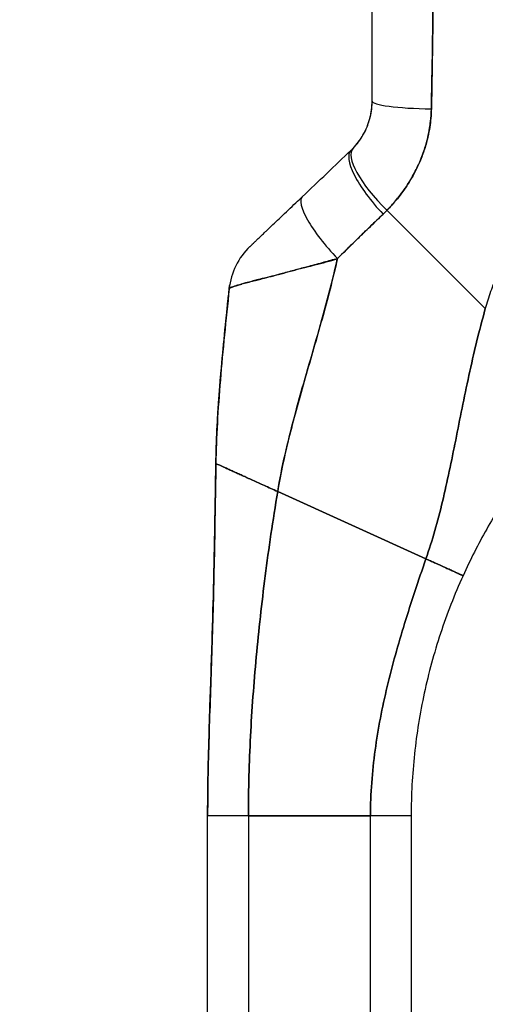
# Model space of a CAD drawing. Extents: x 785 to 1232, y 18 to 306.
# Tile 176 of 232: x 986.67 to 988.02, y 188.44 to 191.29. Entities that reach past the tile are written whole.
import ezdxf

# ---------------------------------------------------------------- set-up
doc = ezdxf.new("R2010")
doc.units = 0
doc.header["$LTSCALE"] = 4
doc.header["$MEASUREMENT"] = 0
doc.layers.get('0').update_dxf_attribs({"linetype": 'CONTINUOUS'})
doc.layers.get('DEFPOINTS').update_dxf_attribs({"linetype": 'CONTINUOUS'})
doc.styles.add('ROMANS', font='romans.shx')
doc.dimstyles.new('Default (ANSI)', dxfattribs={"dimscale": 20, "dimtxt": 0.07, "dimasz": 0.07, "dimexe": 0.125, "dimexo": 0.0625, "dimgap": 0.031496, "dimtad": 0, "dimtih": 1, "dimtoh": 1, "dimrnd": 1e-08, "dimzin": 0, "dimdsep": 46, "dimtxsty": 'ROMANS', "dimblk": 'Filled-1', "dimcen": 0.09, "dimdle": 0.393701, "dimclrd": 256, "dimclre": 256, "dimclrt": 256, "dimadec": 0, "dimazin": 0, "dimtfac": 0.928571, "dimtofl": 0, "dimtmove": 0, "dimatfit": 3, "dimfxl": 1, "dimtolj": 1, "dimtzin": 0, "dimlwd": -1, "dimlwe": -1, "dimarcsym": 0})

# ---------------------------------------------------------------- blocks, each defined once
blk = doc.blocks.new('Filled-1')
at = {"color": 0}
for p, q in [((0, 0), (-1, 0.1786)), ((-1, 0.1786), (-1, -0.1786)), ((-1, 0), (0, 0)), ((-1, -0.1786), (0, 0))]:
    blk.add_line(p, q, dxfattribs=at)
at = {"color": 0, "flags": 128}
blk.add_lwpolyline([(-1, -0.1786), (0, 0), (-1, 0.1786), (-1, -0.1786)], dxfattribs=at)
at = {"color": 0}
blk.add_solid([(-1, -0.1786), (0, 0), (-1, 0.1786), (-1, -0.1786)], dxfattribs=at)
blk = doc.blocks.new('*D30')
at = {"transparency": 16777216}
for p, q in [((988.429, 232.09), (976.3034, 232.09)), ((978.8034, 230.69), (978.8034, 197.6314)), ((978.8034, 152.115), (978.8034, 185.1737)), ((988.429, 150.715), (976.3034, 150.715))]:
    blk.add_line(p, q, dxfattribs=at)
at = {"layer": 'DEFPOINTS', "color": 0, "transparency": 16777216}
for p in [(978.8034, 232.09), (989.679, 232.09), (989.679, 150.715)]:
    blk.add_point(p, dxfattribs=at)
at = {"transparency": 16777216, "xscale": 1.400000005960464, "yscale": 1.400000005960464, "zscale": 1.400000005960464}
for p, rotation in [((978.8034, 232.09), 90), ((978.8034, 150.715), 270)]:
    blk.add_blockref('Filled-1', p, dxfattribs=dict(at, rotation=rotation))
at = {"transparency": 16777216, "insert": (978.8034, 191.4025), "char_height": 1.4, "attachment_point": 5, "style": 'ROMANS'}
blk.add_mtext('\\A1;\\fTahoma|b0|i0;\\H1.8200;81.38\\P\\fTahoma|b0|i0;\\H1.8200;DOOR\\P\\fTahoma|b0|i0;\\H1.8200;HEIGHT\\P\\fTahoma|b0|i0;\\H1.8200;(2 PL.)', dxfattribs=at)

msp = doc.modelspace()

# ---------------------------------------------------------------- linework, layer by layer
for p, q in [((987.6899, 191.0547), (987.6899, 191.0546)), ((987.6287, 190.9119), (987.6287, 190.9119)), ((988.0184, 190.4529), (987.7331, 190.7382)), ((987.7331, 190.7382), (988.0184, 190.4529)), ((987.5367, 190.3947), (987.5367, 190.3947)), ((987.5367, 190.3947), (987.5367, 190.3947)), ((987.5367, 190.3947), (987.5367, 190.3947)), ((987.4159, 189.9227), (987.8461, 189.7275)), ((987.8461, 189.7275), (987.4159, 189.9227)), ((987.2127, 188.0564), (987.2127, 188.9825)), ((987.3308, 188.9827), (987.3308, 188.0566)), ((987.3308, 188.9827), (987.6851, 188.9827)), ((987.6851, 188.9827), (987.3308, 188.9827)), ((987.6851, 188.0566), (987.6851, 188.9827)), ((987.8032, 188.9825), (987.8032, 188.0564))]:
    msp.add_line(p, q)
for centre, major_axis, ratio, start_param, end_param in [((987.8868, 191.0547), (-0.1969, 0), 0.115588, 6.283185, 7.72703), ((987.8868, 191.0547), (-0.1968, 0), 0.115589, 0.000002, 1.443854), ((987.7687, 191.0543), (-0.0787, 0), 0.833363, 6.277869, 6.27812), ((987.7687, 191.0543), (-0.0787, 0), 0.833363, 6.27787, 6.278121), ((987.776, 190.7808), (-0.1415, 0.1369), 0.307205, 6.282255, 7.847994), ((987.776, 190.7808), (-0.1415, 0.1369), 0.307205, 6.282255, 7.847994), ((987.7643, 190.7692), (-0.1356, 0.1427), 0.304156, 6.282215, 7.860937), ((987.7643, 190.7692), (-0.1356, 0.1427), 0.304156, 6.282216, 7.860937), ((987.4245, 191.0937), (0.2377, -0.1397), 0.832676, 6.049059, 6.084772), ((987.4245, 191.0938), (0.2375, -0.1401), 0.832765, 6.050159, 6.085867), ((987.6229, 190.6348), (-0.1356, 0.1427), 0.252265, 6.282231, 7.871179), ((987.6229, 190.6348), (-0.1356, 0.1427), 0.252265, 6.282231, 7.871179), ((987.4188, 191.0281), (0.3705, -0.2157), 0.948932, 6.014972, 6.05408), ((987.4188, 191.028), (0.3705, -0.2156), 0.94893, 6.0149, 6.054015), ((987.4711, 190.4904), (0.0203, 0.1958), 0.999998, 0.863264, 1.570796), ((987.4711, 190.4904), (-0.1356, 0.1427), 0.999995, 0, 0.707532), ((987.3308, 188.9825), (-0.1181, 0), 0.001274, 4.712398, 6.283169), ((987.6851, 188.9825), (0.1181, 0), 0.001274, 0.000027, 1.570778)]:
    msp.add_ellipse(centre, major_axis=major_axis, ratio=ratio, start_param=start_param, end_param=end_param)
for points, knots in [([(987.6899, 191.0547), (987.6899, 191.096), (987.6899, 191.138), (987.6899, 191.1807), (987.6899, 191.2233), (987.6899, 191.2666), (987.6899, 191.3106), (987.6899, 191.3546), (987.6899, 191.3992), (987.6899, 191.4445)], [0, 0, 0, 0, 0.333333, 0.333333, 0.333333, 0.666667, 0.666667, 0.666667, 1, 1, 1, 1]), ([(987.6899, 191.0547), (987.6899, 191.092), (987.6899, 191.1294), (987.6899, 191.1668), (987.6899, 191.2122), (987.6899, 191.2576), (987.6899, 191.3032), (987.6899, 191.3502), (987.6899, 191.3973), (987.6899, 191.4445)], [0, 0, 0, 0, 0.288491, 0.288491, 0.288491, 0.638459, 0.638459, 0.638459, 1, 1, 1, 1]), ([(987.8619, 191.0321), (987.8619, 191.0363), (987.862, 191.0404), (987.862, 191.0446), (987.8621, 191.0519), (987.8622, 191.0591), (987.8624, 191.0664), (987.8628, 191.0893), (987.8633, 191.1121), (987.8638, 191.1346), (987.864, 191.1444), (987.8642, 191.1542), (987.8644, 191.1639), (987.8644, 191.1666), (987.8645, 191.1693), (987.8645, 191.172), (987.8647, 191.1828), (987.8649, 191.1937), (987.8651, 191.2044), (987.8654, 191.2287), (987.8657, 191.2527), (987.8659, 191.2764), (987.866, 191.2842), (987.8661, 191.2921), (987.8662, 191.2999), (987.8662, 191.302), (987.8662, 191.3041), (987.8663, 191.3063), (987.8664, 191.3217), (987.8666, 191.3371), (987.8668, 191.3522), (987.8672, 191.3798), (987.8675, 191.4068), (987.8677, 191.433)], [0, 0, 0, 0, 0.029161, 0.029161, 0.029161, 0.080621, 0.080621, 0.080621, 0.243196, 0.243196, 0.243196, 0.313778, 0.313778, 0.313778, 0.333333, 0.333333, 0.333333, 0.41251, 0.41251, 0.41251, 0.591045, 0.591045, 0.591045, 0.650584, 0.650584, 0.650584, 0.666667, 0.666667, 0.666667, 0.784923, 0.784923, 0.784923, 1, 1, 1, 1]), ([(987.8677, 191.433), (987.8672, 191.3864), (987.8667, 191.3404), (987.8662, 191.2951), (987.8661, 191.2928), (987.8661, 191.2905), (987.8661, 191.2882), (987.8656, 191.2453), (987.865, 191.203), (987.8643, 191.1614), (987.8643, 191.1569), (987.8642, 191.1524), (987.8641, 191.1479), (987.8635, 191.1087), (987.8627, 191.0701), (987.8619, 191.0321)], [0, 0, 0, 0, 0.333333, 0.333333, 0.333333, 0.350215, 0.350215, 0.350215, 0.666667, 0.666667, 0.666667, 0.701162, 0.701162, 0.701162, 1, 1, 1, 1]), ([(988.7203, 191.145), (988.7057, 191.14), (988.6912, 191.1347), (988.677, 191.1292), (988.6516, 191.1195), (988.627, 191.1091), (988.603, 191.0981), (988.579, 191.0871), (988.5558, 191.0755), (988.5333, 191.0633), (988.5107, 191.0512), (988.4889, 191.0385), (988.4678, 191.0254), (988.4467, 191.0123), (988.4264, 190.9987), (988.4068, 190.9847), (988.3872, 190.9707), (988.3683, 190.9563), (988.3502, 190.9416), (988.3321, 190.9268), (988.3147, 190.9118), (988.298, 190.8964), (988.2814, 190.8811), (988.2655, 190.8655), (988.2503, 190.8497), (988.2351, 190.8338), (988.2206, 190.8178), (988.2069, 190.8016), (988.1932, 190.7853), (988.1801, 190.769), (988.1678, 190.7525), (988.1555, 190.736), (988.1439, 190.7194), (988.133, 190.7027), (988.1221, 190.686), (988.1119, 190.6693), (988.1023, 190.6525), (988.0928, 190.6357), (988.0839, 190.619), (988.0756, 190.6022), (988.0674, 190.5854), (988.0598, 190.5687), (988.0528, 190.552), (988.0459, 190.5353), (988.0395, 190.5187), (988.0338, 190.5022), (988.0281, 190.4857), (988.0229, 190.4692), (988.0184, 190.4529)], [0, 0, 0, 0, 0.036069, 0.036069, 0.036069, 0.100331, 0.100331, 0.100331, 0.164593, 0.164593, 0.164593, 0.228855, 0.228855, 0.228855, 0.293118, 0.293118, 0.293118, 0.35738, 0.35738, 0.35738, 0.421642, 0.421642, 0.421642, 0.485904, 0.485904, 0.485904, 0.550166, 0.550166, 0.550166, 0.614429, 0.614429, 0.614429, 0.678691, 0.678691, 0.678691, 0.742953, 0.742953, 0.742953, 0.807215, 0.807215, 0.807215, 0.871477, 0.871477, 0.871477, 0.93574, 0.93574, 0.93574, 1, 1, 1, 1]), ([(987.6346, 190.9177), (987.646, 190.9296), (987.6561, 190.943), (987.6644, 190.9576), (987.6727, 190.9723), (987.6792, 190.9882), (987.6835, 191.0046), (987.6878, 191.021), (987.6899, 191.0378), (987.6899, 191.0547)], [0, 0, 0, 0, 0.333333, 0.333333, 0.333333, 0.666667, 0.666667, 0.666667, 1, 1, 1, 1]), ([(987.6346, 190.9177), (987.6365, 190.9198), (987.6385, 190.9219), (987.6404, 190.924), (987.6427, 190.9267), (987.645, 190.9294), (987.6473, 190.9322), (987.6497, 190.9353), (987.652, 190.9384), (987.6542, 190.9416), (987.6567, 190.9451), (987.6591, 190.9487), (987.6613, 190.9525), (987.6639, 190.9566), (987.6662, 190.9609), (987.6685, 190.9653), (987.671, 190.9702), (987.6733, 190.9753), (987.6754, 190.9805), (987.6778, 190.9863), (987.6799, 190.9924), (987.6818, 190.9985), (987.6838, 191.0055), (987.6855, 191.0126), (987.6868, 191.0198), (987.6883, 191.0279), (987.6893, 191.0362), (987.6897, 191.0446), (987.6899, 191.048), (987.6899, 191.0513), (987.6899, 191.0547)], [0, 0, 0, 0, 0.060949, 0.060949, 0.060949, 0.135639, 0.135639, 0.135639, 0.215708, 0.215708, 0.215708, 0.303486, 0.303486, 0.303486, 0.401292, 0.401292, 0.401292, 0.511372, 0.511372, 0.511372, 0.635855, 0.635855, 0.635855, 0.776826, 0.776826, 0.776826, 0.936006, 0.936006, 0.936006, 1, 1, 1, 1]), ([(987.7331, 190.7382), (987.7406, 190.746), (987.7478, 190.754), (987.7547, 190.762), (987.7588, 190.7668), (987.7629, 190.7717), (987.7668, 190.7766), (987.7728, 190.7842), (987.7786, 190.7918), (987.7839, 190.7994), (987.7862, 190.8027), (987.7884, 190.8059), (987.7906, 190.8092), (987.7935, 190.8136), (987.7964, 190.8181), (987.7991, 190.8225), (987.807, 190.8354), (987.8139, 190.8481), (987.8199, 190.8607), (987.8228, 190.8667), (987.8256, 190.8727), (987.8281, 190.8786), (987.834, 190.8924), (987.839, 190.906), (987.8432, 190.9194), (987.8463, 190.9294), (987.849, 190.9392), (987.8513, 190.9491), (987.8534, 190.9581), (987.8551, 190.9671), (987.8566, 190.976), (987.8577, 190.9825), (987.8587, 190.9889), (987.8594, 190.9953), (987.8609, 191.0076), (987.8618, 191.0199), (987.8619, 191.0321)], [0, 0, 0, 0, 0.078629, 0.078629, 0.078629, 0.12616, 0.12616, 0.12616, 0.2, 0.2, 0.2, 0.231421, 0.231421, 0.231421, 0.274676, 0.274676, 0.274676, 0.4, 0.4, 0.4, 0.460013, 0.460013, 0.460013, 0.6, 0.6, 0.6, 0.704237, 0.704237, 0.704237, 0.8, 0.8, 0.8, 0.868687, 0.868687, 0.868687, 1, 1, 1, 1]), ([(987.8619, 191.0321), (987.8617, 191.0252), (987.8614, 191.0182), (987.8608, 191.0112), (987.8595, 190.994), (987.8571, 190.9768), (987.8536, 190.9596), (987.8533, 190.9581), (987.853, 190.9565), (987.8526, 190.9549), (987.8497, 190.9415), (987.8461, 190.9282), (987.8418, 190.915), (987.8379, 190.9029), (987.8334, 190.8908), (987.8282, 190.8789), (987.828, 190.8782), (987.8277, 190.8776), (987.8274, 190.8769), (987.8226, 190.8659), (987.8173, 190.8551), (987.8116, 190.8444), (987.8066, 190.8351), (987.8012, 190.8258), (987.7954, 190.8167), (987.7932, 190.8132), (987.7909, 190.8097), (987.7886, 190.8063), (987.7856, 190.8017), (987.7824, 190.7972), (987.7792, 190.7927), (987.7741, 190.7856), (987.7687, 190.7786), (987.7631, 190.7717), (987.758, 190.7654), (987.7526, 190.7591), (987.747, 190.7529), (987.7425, 190.748), (987.7379, 190.743), (987.7331, 190.7382)], [0, 0, 0, 0, 0.067817, 0.067817, 0.067817, 0.234588, 0.234588, 0.234588, 0.25, 0.25, 0.25, 0.380149, 0.380149, 0.380149, 0.5, 0.5, 0.5, 0.506838, 0.506838, 0.506838, 0.617148, 0.617148, 0.617148, 0.713405, 0.713405, 0.713405, 0.75, 0.75, 0.75, 0.798131, 0.798131, 0.798131, 0.874043, 0.874043, 0.874043, 0.943786, 0.943786, 0.943786, 1, 1, 1, 1]), ([(987.3355, 190.6331), (987.3355, 190.6331), (987.3356, 190.6332), (987.3358, 190.6334), (987.336, 190.6336), (987.3364, 190.6339), (987.3368, 190.6343), (987.3373, 190.6348), (987.3379, 190.6354), (987.3386, 190.6361), (987.3394, 190.6368), (987.3403, 190.6377), (987.3414, 190.6387), (987.3425, 190.6398), (987.3438, 190.6411), (987.3453, 190.6424), (987.3465, 190.6436), (987.3478, 190.6448), (987.3491, 190.6461), (987.3496, 190.6466), (987.3501, 190.647), (987.3505, 190.6475), (987.3527, 190.6495), (987.355, 190.6517), (987.3575, 190.654), (987.3602, 190.6566), (987.3631, 190.6594), (987.3663, 190.6624), (987.3697, 190.6657), (987.3733, 190.6691), (987.3771, 190.6728), (987.3796, 190.6751), (987.382, 190.6774), (987.3846, 190.6798), (987.3865, 190.6816), (987.3884, 190.6835), (987.3904, 190.6853), (987.3954, 190.6902), (987.4007, 190.6952), (987.4062, 190.7004), (987.4123, 190.7062), (987.4186, 190.7122), (987.425, 190.7183), (987.432, 190.725), (987.4393, 190.7319), (987.4466, 190.7388), (987.4538, 190.7457), (987.4611, 190.7527), (987.4685, 190.7596), (987.4748, 190.7656), (987.4811, 190.7716), (987.4873, 190.7775)], [0, 0, 0, 0, 0.036619, 0.036619, 0.036619, 0.0754201, 0.0754201, 0.0754201, 0.1168316, 0.1168316, 0.1168316, 0.1615176, 0.1615176, 0.1615176, 0.2100999, 0.2100999, 0.2100999, 0.25, 0.25, 0.25, 0.2631735, 0.2631735, 0.2631735, 0.3215167, 0.3215167, 0.3215167, 0.3856885, 0.3856885, 0.3856885, 0.4559589, 0.4559589, 0.4559589, 0.5, 0.5, 0.5, 0.5327249, 0.5327249, 0.5327249, 0.6174211, 0.6174211, 0.6174211, 0.7113008, 0.7113008, 0.7113008, 0.8134649, 0.8134649, 0.8134649, 0.9141774, 0.9141774, 0.9141774, 0.9998429, 0.9998429, 0.9998429, 0.9998429]), ([(987.5893, 190.5982), (987.6048, 190.6136), (987.6202, 190.6286), (987.6352, 190.6432), (987.6442, 190.6519), (987.653, 190.6605), (987.6617, 190.669), (987.662, 190.6693), (987.6623, 190.6696), (987.6627, 190.6699), (987.6683, 190.6754), (987.6739, 190.6808), (987.6794, 190.6862), (987.6938, 190.7001), (987.708, 190.7137), (987.7218, 190.7269)], [0, 0, 0, 0, 0.333333, 0.333333, 0.333333, 0.531303, 0.531303, 0.531303, 0.538863, 0.538863, 0.538863, 0.666667, 0.666667, 0.666667, 1, 1, 1, 1]), ([(987.7218, 190.7269), (987.7095, 190.7152), (987.6973, 190.7035), (987.6851, 190.6917), (987.6693, 190.6765), (987.6537, 190.6612), (987.638, 190.6459), (987.6218, 190.63), (987.6055, 190.6141), (987.5893, 190.5982)], [0, 0, 0, 0, 0.2755, 0.2755, 0.2755, 0.631774, 0.631774, 0.631774, 1, 1, 1, 1]), ([(987.5893, 190.5982), (987.576, 190.5944), (987.563, 190.5908), (987.5503, 190.5873), (987.5352, 190.5832), (987.5204, 190.5793), (987.5059, 190.5754), (987.5036, 190.5748), (987.5013, 190.5742), (987.4989, 190.5736), (987.4866, 190.5703), (987.4745, 190.567), (987.4628, 190.5639), (987.4496, 190.5603), (987.4368, 190.5569), (987.4249, 190.5538), (987.4227, 190.5532), (987.4205, 190.5526), (987.4184, 190.552), (987.4092, 190.5496), (987.4006, 190.5474), (987.3924, 190.5453), (987.3825, 190.5428), (987.3733, 190.5405), (987.3648, 190.5383), (987.3617, 190.5375), (987.3586, 190.5367), (987.3557, 190.536), (987.3508, 190.5347), (987.3462, 190.5335), (987.3418, 190.5324), (987.335, 190.5306), (987.3287, 190.5289), (987.323, 190.5274), (987.3187, 190.5262), (987.3148, 190.5251), (987.3111, 190.5241), (987.3101, 190.5238), (987.3091, 190.5235), (987.3081, 190.5232), (987.3039, 190.522), (987.3001, 190.5209), (987.2967, 190.5198), (987.2935, 190.5189), (987.2907, 190.5179), (987.2882, 190.5171), (987.2868, 190.5166), (987.2855, 190.5161), (987.2843, 190.5156), (987.2836, 190.5154), (987.2829, 190.5151), (987.2822, 190.5148), (987.2806, 190.5142), (987.2793, 190.5136), (987.2783, 190.513), (987.2773, 190.5125), (987.2765, 190.512), (987.276, 190.5116), (987.2756, 190.5112), (987.2753, 190.5109), (987.2753, 190.5107)], [0, 0, 0, 0, 0.070099, 0.070099, 0.070099, 0.153227, 0.153227, 0.153227, 0.166667, 0.166667, 0.166667, 0.237919, 0.237919, 0.237919, 0.318443, 0.318443, 0.318443, 0.333333, 0.333333, 0.333333, 0.396446, 0.396446, 0.396446, 0.472282, 0.472282, 0.472282, 0.5, 0.5, 0.5, 0.545332, 0.545332, 0.545332, 0.61493, 0.61493, 0.61493, 0.666667, 0.666667, 0.666667, 0.680579, 0.680579, 0.680579, 0.742113, 0.742113, 0.742113, 0.799672, 0.799672, 0.799672, 0.833333, 0.833333, 0.833333, 0.853588, 0.853588, 0.853588, 0.904523, 0.904523, 0.904523, 0.953187, 0.953187, 0.953187, 1, 1, 1, 1]), ([(987.2753, 190.5107), (987.2753, 190.511), (987.2758, 190.5115), (987.2767, 190.5121), (987.2777, 190.5128), (987.2791, 190.5135), (987.2811, 190.5143), (987.282, 190.5147), (987.2831, 190.5152), (987.2842, 190.5156), (987.2855, 190.5161), (987.2868, 190.5166), (987.2883, 190.5171), (987.2898, 190.5176), (987.2914, 190.5182), (987.2931, 190.5187), (987.2948, 190.5193), (987.2967, 190.5198), (987.2986, 190.5204), (987.3023, 190.5215), (987.3064, 190.5227), (987.3109, 190.524), (987.3113, 190.5241), (987.3116, 190.5242), (987.312, 190.5244), (987.317, 190.5258), (987.3226, 190.5273), (987.3286, 190.5289), (987.3347, 190.5306), (987.3413, 190.5323), (987.3485, 190.5341), (987.3507, 190.5347), (987.353, 190.5353), (987.3554, 190.5359), (987.3605, 190.5372), (987.3658, 190.5385), (987.3714, 190.5399), (987.3796, 190.542), (987.3882, 190.5442), (987.3974, 190.5465), (987.3986, 190.5468), (987.3997, 190.5471), (987.4009, 190.5474), (987.4064, 190.5489), (987.4121, 190.5504), (987.418, 190.5519), (987.4207, 190.5527), (987.4235, 190.5534), (987.4263, 190.5542), (987.4362, 190.5569), (987.4466, 190.5598), (987.4575, 190.5628), (987.468, 190.5656), (987.479, 190.5685), (987.4903, 190.5714), (987.4929, 190.5721), (987.4956, 190.5727), (987.4983, 190.5734), (987.4984, 190.5734), (987.4986, 190.5735), (987.4987, 190.5735), (987.5069, 190.5755), (987.5153, 190.5776), (987.5237, 190.5796), (987.5347, 190.5823), (987.5459, 190.5851), (987.557, 190.5882), (987.5678, 190.5911), (987.5786, 190.5944), (987.5893, 190.5982)], [0, 0, 0, 0, 0.066599, 0.066599, 0.066599, 0.13375, 0.13375, 0.13375, 0.166667, 0.166667, 0.166667, 0.201474, 0.201474, 0.201474, 0.235929, 0.235929, 0.235929, 0.269758, 0.269758, 0.269758, 0.333333, 0.333333, 0.333333, 0.338645, 0.338645, 0.338645, 0.408129, 0.408129, 0.408129, 0.47796, 0.47796, 0.47796, 0.5, 0.5, 0.5, 0.547804, 0.547804, 0.547804, 0.617158, 0.617158, 0.617158, 0.625768, 0.625768, 0.625768, 0.666667, 0.666667, 0.666667, 0.685425, 0.685425, 0.685425, 0.752265, 0.752265, 0.752265, 0.817289, 0.817289, 0.817289, 0.832593, 0.832593, 0.832593, 0.833333, 0.833333, 0.833333, 0.880153, 0.880153, 0.880153, 0.940933, 0.940933, 0.940933, 1, 1, 1, 1]), ([(987.4159, 189.9227), (987.4218, 189.9581), (987.429, 189.9939), (987.4372, 190.0301), (987.4454, 190.0663), (987.4546, 190.1029), (987.4644, 190.1397), (987.4742, 190.1765), (987.4847, 190.2136), (987.4954, 190.251), (987.5061, 190.2883), (987.5171, 190.3259), (987.528, 190.3638), (987.5388, 190.4018), (987.5496, 190.44), (987.5598, 190.4787), (987.5701, 190.5173), (987.5799, 190.5564), (987.5888, 190.5961), (987.589, 190.5968), (987.5891, 190.5975), (987.5893, 190.5982)], [0, 0, 0, 0, 0.166185, 0.166185, 0.166185, 0.332369, 0.332369, 0.332369, 0.498554, 0.498554, 0.498554, 0.664739, 0.664739, 0.664739, 0.830923, 0.830923, 0.830923, 0.997108, 0.997108, 0.997108, 1, 1, 1, 1]), ([(987.5893, 190.5982), (987.5826, 190.5683), (987.5754, 190.5388), (987.5679, 190.5095), (987.5604, 190.4803), (987.5525, 190.4513), (987.5445, 190.4225), (987.5365, 190.3937), (987.5283, 190.3651), (987.5201, 190.3367), (987.512, 190.3083), (987.5037, 190.28), (987.4957, 190.2519), (987.4876, 190.2238), (987.4797, 190.1959), (987.4721, 190.1681), (987.4645, 190.1403), (987.4572, 190.1126), (987.4503, 190.0852), (987.4435, 190.0577), (987.4371, 190.0304), (987.4313, 190.0033), (987.4255, 189.9762), (987.4203, 189.9493), (987.4159, 189.9227)], [0, 0, 0, 0, 0.125, 0.125, 0.125, 0.25, 0.25, 0.25, 0.375, 0.375, 0.375, 0.5, 0.5, 0.5, 0.625, 0.625, 0.625, 0.75, 0.75, 0.75, 0.875, 0.875, 0.875, 1, 1, 1, 1]), ([(987.2366, 190.0037), (987.2371, 190.0351), (987.2382, 190.0675), (987.2398, 190.1008), (987.2415, 190.1341), (987.2436, 190.1682), (987.2462, 190.2029), (987.2488, 190.2377), (987.2518, 190.2732), (987.2551, 190.3093), (987.2584, 190.3453), (987.262, 190.3819), (987.2658, 190.4188), (987.2689, 190.4492), (987.2721, 190.4798), (987.2753, 190.5107)], [0, 0, 0, 0, 0.207436, 0.207436, 0.207436, 0.414872, 0.414872, 0.414872, 0.622309, 0.622309, 0.622309, 0.829745, 0.829745, 0.829745, 1, 1, 1, 1]), ([(987.2753, 190.5107), (987.2706, 190.4655), (987.2659, 190.4208), (987.2616, 190.3767), (987.2572, 190.3325), (987.2531, 190.2889), (987.2496, 190.2463), (987.2461, 190.2037), (987.2431, 190.162), (987.2409, 190.1215), (987.2387, 190.0809), (987.2372, 190.0416), (987.2366, 190.0037)], [0, 0, 0, 0, 0.249407, 0.249407, 0.249407, 0.499604, 0.499604, 0.499604, 0.749802, 0.749802, 0.749802, 1, 1, 1, 1]), ([(987.238, 190.0565), (987.2401, 190.116), (987.2439, 190.1763), (987.2551, 190.3142), (987.263, 190.3922), (987.2725, 190.4835), (987.2739, 190.4969), (987.2752, 190.5103)], [1.833363, 1.833363, 1.833363, 1.833363, 2.290581, 2.290581, 2.887643, 2.887643, 2.990249, 2.990249, 2.990249, 2.990249]), ([(987.2752, 190.5103), (987.2752, 190.5103), (987.2752, 190.5103), (987.2753, 190.5103), (987.2753, 190.5104), (987.2753, 190.5104), (987.2753, 190.5104)], [0.5179917, 0.5179917, 0.5179917, 0.5179917, 0.5709992, 0.5709992, 0.5709992, 0.6223758, 0.6223758, 0.6223758, 0.6223758]), ([(987.8461, 189.7275), (987.8555, 189.7545), (987.8641, 189.7818), (987.872, 189.8096), (987.88, 189.8373), (987.8873, 189.8655), (987.8941, 189.8941), (987.901, 189.9228), (987.9075, 189.9519), (987.9138, 189.9815), (987.9201, 190.0111), (987.9262, 190.0412), (987.9324, 190.0717), (987.9385, 190.1022), (987.9446, 190.1331), (987.951, 190.1644), (987.9574, 190.1957), (987.9639, 190.2274), (987.9709, 190.2593), (987.9779, 190.2913), (987.9852, 190.3234), (987.9931, 190.3558), (988.0009, 190.3881), (988.0093, 190.4205), (988.0184, 190.4529)], [0, 0, 0, 0, 0.125006, 0.125006, 0.125006, 0.250011, 0.250011, 0.250011, 0.375017, 0.375017, 0.375017, 0.500022, 0.500022, 0.500022, 0.625028, 0.625028, 0.625028, 0.750033, 0.750033, 0.750033, 0.875039, 0.875039, 0.875039, 1, 1, 1, 1]), ([(988.0184, 190.4529), (988.0093, 190.4205), (988.0009, 190.388), (987.9931, 190.3557), (987.9852, 190.3234), (987.9779, 190.2912), (987.9709, 190.2593), (987.9639, 190.2274), (987.9574, 190.1957), (987.951, 190.1644), (987.9446, 190.1331), (987.9385, 190.1022), (987.9324, 190.0717), (987.9262, 190.0412), (987.9201, 190.0111), (987.9138, 189.9815), (987.9075, 189.9519), (987.901, 189.9228), (987.8941, 189.8941), (987.8873, 189.8655), (987.88, 189.8373), (987.872, 189.8096), (987.8641, 189.7818), (987.8555, 189.7545), (987.8461, 189.7275)], [0, 0, 0, 0, 0.124999, 0.124999, 0.124999, 0.25, 0.25, 0.25, 0.375, 0.375, 0.375, 0.5, 0.5, 0.5, 0.625, 0.625, 0.625, 0.75, 0.75, 0.75, 0.875, 0.875, 0.875, 1, 1, 1, 1]), ([(988.1865, 190.0524), (988.1728, 190.0358), (988.1595, 190.019), (988.1465, 190.0019), (988.1313, 189.9819), (988.1166, 189.9616), (988.1024, 189.941), (988.0881, 189.9204), (988.0743, 189.8995), (988.061, 189.8783), (988.0477, 189.8571), (988.0348, 189.8355), (988.0224, 189.8137), (988.0101, 189.7918), (987.9981, 189.7697), (987.9867, 189.7472), (987.9752, 189.7247), (987.9642, 189.7018), (987.9537, 189.6786)], [0, 0, 0, 0, 0.1456, 0.1456, 0.1456, 0.31648, 0.31648, 0.31648, 0.48736, 0.48736, 0.48736, 0.65824, 0.65824, 0.65824, 0.82912, 0.82912, 0.82912, 1, 1, 1, 1]), ([(987.2127, 188.9825), (987.2127, 189.0236), (987.2132, 189.0644), (987.214, 189.1049), (987.2148, 189.1455), (987.2159, 189.1858), (987.2171, 189.2262), (987.2183, 189.2665), (987.2197, 189.3068), (987.2211, 189.3473), (987.2224, 189.3879), (987.2238, 189.4286), (987.2251, 189.4698), (987.2265, 189.511), (987.2277, 189.5526), (987.2288, 189.5949), (987.2299, 189.6373), (987.2309, 189.6804), (987.2318, 189.7245), (987.2327, 189.7685), (987.2335, 189.8137), (987.2343, 189.8601), (987.2351, 189.9065), (987.2358, 189.9543), (987.2366, 190.0037)], [0.0000011, 0.0000011, 0.0000011, 0.0000011, 0.125, 0.125, 0.125, 0.25, 0.25, 0.25, 0.375, 0.375, 0.375, 0.5, 0.5, 0.5, 0.625, 0.625, 0.625, 0.75, 0.75, 0.75, 0.875, 0.875, 0.875, 1, 1, 1, 1]), ([(987.2366, 190.0037), (987.2358, 189.9543), (987.2351, 189.9065), (987.2343, 189.8601), (987.2335, 189.8137), (987.2327, 189.7685), (987.2318, 189.7245), (987.2309, 189.6804), (987.2299, 189.6373), (987.2288, 189.5949), (987.2277, 189.5526), (987.2265, 189.511), (987.2251, 189.4698), (987.2238, 189.4286), (987.2224, 189.3879), (987.2211, 189.3473), (987.2197, 189.3068), (987.2183, 189.2665), (987.2171, 189.2262), (987.2159, 189.1858), (987.2148, 189.1455), (987.214, 189.1049), (987.2132, 189.0644), (987.2127, 189.0236), (987.2127, 188.9825)], [0, 0, 0, 0, 0.125, 0.125, 0.125, 0.25, 0.25, 0.25, 0.375, 0.375, 0.375, 0.5, 0.5, 0.5, 0.625, 0.625, 0.625, 0.75, 0.75, 0.75, 0.875, 0.875, 0.875, 0.9999989, 0.9999989, 0.9999989, 0.9999989]), ([(987.2127, 188.9935), (987.2127, 188.9935), (987.2127, 188.9935), (987.2127, 188.9935), (987.2127, 188.9935), (987.2127, 188.9937), (987.2127, 188.9939), (987.2127, 188.9948), (987.2127, 188.9956), (987.2127, 188.9975), (987.2127, 188.9988), (987.2127, 189.003), (987.2127, 189.0066), (987.2128, 189.0178), (987.2129, 189.0268), (987.213, 189.0437), (987.2131, 189.0516), (987.2134, 189.0732), (987.2136, 189.0874), (987.2147, 189.1441), (987.2159, 189.1878), (987.221, 189.3542), (987.2256, 189.4773), (987.231, 189.6832), (987.2326, 189.7657), (987.2345, 189.8757), (987.2349, 189.9032), (987.2355, 189.9399), (987.2357, 189.949), (987.236, 189.9673), (987.2361, 189.9766), (987.2363, 189.9873), (987.2363, 189.9894), (987.2364, 189.9931), (987.2364, 189.9946), (987.2365, 189.997), (987.2365, 189.9978), (987.2365, 189.9996), (987.2365, 190.0003), (987.2366, 190.0021), (987.2366, 190.0024), (987.2366, 190.0027)], [0, 0, 0, 0, 0.000067, 0.000067, 0.0006, 0.0006, 0.004866, 0.004866, 0.02255, 0.02255, 0.046136, 0.046136, 0.09951, 0.09951, 0.193748, 0.193748, 0.263624, 0.263624, 0.374565, 0.374565, 0.702157, 0.702157, 1.645878, 1.645878, 2.275029, 2.275029, 2.484725, 2.484725, 2.554638, 2.554638, 2.624152, 2.624152, 2.641441, 2.641441, 2.658826, 2.658826, 2.675992, 2.675992, 2.708063, 2.708063, 2.793422, 2.793422, 2.793422, 2.793422]), ([(987.4159, 189.9227), (987.409, 189.9258), (987.4024, 189.9288), (987.396, 189.9317), (987.3896, 189.9346), (987.3834, 189.9374), (987.3773, 189.9401), (987.3713, 189.9429), (987.3655, 189.9455), (987.3598, 189.9481), (987.3541, 189.9507), (987.3486, 189.9532), (987.3433, 189.9556), (987.3379, 189.958), (987.3327, 189.9603), (987.3277, 189.9626), (987.3227, 189.9649), (987.3178, 189.9671), (987.3131, 189.9692), (987.3084, 189.9713), (987.3039, 189.9734), (987.2995, 189.9754), (987.2951, 189.9774), (987.2909, 189.9793), (987.2869, 189.9811), (987.2828, 189.9829), (987.279, 189.9847), (987.2753, 189.9863), (987.2716, 189.988), (987.2681, 189.9896), (987.2648, 189.9911), (987.2615, 189.9925), (987.2585, 189.9939), (987.2556, 189.9952), (987.2528, 189.9965), (987.2502, 189.9976), (987.2479, 189.9987), (987.2456, 189.9997), (987.2436, 190.0006), (987.2419, 190.0014), (987.2403, 190.0021), (987.2389, 190.0027), (987.238, 190.0031), (987.2371, 190.0035), (987.2366, 190.0037), (987.2366, 190.0037)], [0, 0, 0, 0, 0.066667, 0.066667, 0.066667, 0.133333, 0.133333, 0.133333, 0.2, 0.2, 0.2, 0.266667, 0.266667, 0.266667, 0.333333, 0.333333, 0.333333, 0.4, 0.4, 0.4, 0.466667, 0.466667, 0.466667, 0.533333, 0.533333, 0.533333, 0.6, 0.6, 0.6, 0.666667, 0.666667, 0.666667, 0.733333, 0.733333, 0.733333, 0.8, 0.8, 0.8, 0.866667, 0.866667, 0.866667, 0.933333, 0.933333, 0.933333, 1, 1, 1, 1]), ([(987.3308, 188.9827), (987.3308, 189.0214), (987.3314, 189.0599), (987.3324, 189.0983), (987.3335, 189.1367), (987.335, 189.175), (987.337, 189.2133), (987.3389, 189.2516), (987.3414, 189.2898), (987.3442, 189.3281), (987.347, 189.3665), (987.3502, 189.4049), (987.3537, 189.4435), (987.3573, 189.4821), (987.3613, 189.5208), (987.3656, 189.5599), (987.3699, 189.599), (987.3746, 189.6383), (987.3798, 189.6781), (987.3849, 189.7179), (987.3904, 189.7581), (987.3964, 189.7988), (987.4024, 189.8395), (987.4089, 189.8808), (987.4159, 189.9227)], [0, 0, 0, 0, 0.125, 0.125, 0.125, 0.25, 0.25, 0.25, 0.375, 0.375, 0.375, 0.5, 0.5, 0.5, 0.625, 0.625, 0.625, 0.75, 0.75, 0.75, 0.875, 0.875, 0.875, 1, 1, 1, 1]), ([(987.4159, 189.9227), (987.4089, 189.8808), (987.4024, 189.8395), (987.3964, 189.7988), (987.3904, 189.7581), (987.3849, 189.7179), (987.3798, 189.6781), (987.3746, 189.6383), (987.3699, 189.599), (987.3656, 189.5599), (987.3613, 189.5208), (987.3573, 189.4821), (987.3537, 189.4435), (987.3502, 189.4049), (987.347, 189.3665), (987.3442, 189.3281), (987.3414, 189.2898), (987.3389, 189.2516), (987.337, 189.2133), (987.335, 189.175), (987.3335, 189.1367), (987.3324, 189.0983), (987.3314, 189.0599), (987.3308, 189.0214), (987.3308, 188.9827)], [0, 0, 0, 0, 0.125, 0.125, 0.125, 0.25, 0.25, 0.25, 0.375, 0.375, 0.375, 0.5, 0.5, 0.5, 0.625, 0.625, 0.625, 0.75, 0.75, 0.75, 0.875, 0.875, 0.875, 1, 1, 1, 1]), ([(987.2127, 188.9825), (987.2127, 189.0234), (987.2132, 189.0639), (987.214, 189.1042), (987.2148, 189.1448), (987.2159, 189.1851), (987.2171, 189.2255), (987.2183, 189.2658), (987.2197, 189.3061), (987.2211, 189.3466), (987.2224, 189.3872), (987.2238, 189.4279), (987.2251, 189.4691), (987.2265, 189.5102), (987.2277, 189.5519), (987.2288, 189.5942), (987.2299, 189.6366), (987.2309, 189.6796), (987.2318, 189.7237), (987.2321, 189.7382), (987.2324, 189.7527), (987.2327, 189.7674)], [0.0007124, 0.0007124, 0.0007124, 0.0007124, 0.125, 0.125, 0.125, 0.25, 0.25, 0.25, 0.375, 0.375, 0.375, 0.5, 0.5, 0.5, 0.625, 0.625, 0.625, 0.75, 0.75, 0.75, 0.7909687, 0.7909687, 0.7909687, 0.7909687]), ([(987.6851, 188.9827), (987.6851, 189.0148), (987.6864, 189.0467), (987.6887, 189.0783), (987.691, 189.11), (987.6943, 189.1413), (987.6986, 189.1725), (987.7028, 189.2037), (987.708, 189.2346), (987.7139, 189.2654), (987.7198, 189.2962), (987.7264, 189.3268), (987.7337, 189.3573), (987.741, 189.3878), (987.7489, 189.4183), (987.7574, 189.4488), (987.7658, 189.4792), (987.7748, 189.5098), (987.7843, 189.5404), (987.7937, 189.5711), (987.8036, 189.6019), (987.8139, 189.6331), (987.8242, 189.6642), (987.835, 189.6956), (987.8461, 189.7275)], [0, 0, 0, 0, 0.125, 0.125, 0.125, 0.25, 0.25, 0.25, 0.375, 0.375, 0.375, 0.5, 0.5, 0.5, 0.625, 0.625, 0.625, 0.75, 0.75, 0.75, 0.875, 0.875, 0.875, 1, 1, 1, 1]), ([(987.8461, 189.7275), (987.835, 189.6956), (987.8242, 189.6642), (987.8139, 189.6331), (987.8036, 189.6019), (987.7937, 189.5711), (987.7843, 189.5404), (987.7748, 189.5098), (987.7658, 189.4792), (987.7574, 189.4488), (987.7489, 189.4183), (987.741, 189.3878), (987.7337, 189.3573), (987.7264, 189.3268), (987.7198, 189.2962), (987.7139, 189.2654), (987.708, 189.2346), (987.7028, 189.2037), (987.6986, 189.1725), (987.6943, 189.1413), (987.691, 189.11), (987.6887, 189.0783), (987.6864, 189.0467), (987.6851, 189.0148), (987.6851, 188.9827)], [0, 0, 0, 0, 0.125, 0.125, 0.125, 0.25, 0.25, 0.25, 0.375, 0.375, 0.375, 0.5, 0.5, 0.5, 0.625, 0.625, 0.625, 0.75, 0.75, 0.75, 0.875, 0.875, 0.875, 1, 1, 1, 1]), ([(987.9537, 189.6786), (987.9537, 189.6786), (987.9532, 189.6789), (987.9523, 189.6792), (987.9519, 189.6794), (987.9514, 189.6797), (987.9508, 189.6799), (987.9502, 189.6802), (987.9496, 189.6805), (987.9489, 189.6808), (987.9482, 189.6811), (987.9475, 189.6815), (987.9467, 189.6818), (987.9459, 189.6822), (987.9451, 189.6826), (987.9442, 189.683), (987.9434, 189.6833), (987.9425, 189.6837), (987.9416, 189.6841), (987.9407, 189.6846), (987.9398, 189.685), (987.9389, 189.6854), (987.938, 189.6858), (987.9371, 189.6862), (987.9361, 189.6867), (987.9352, 189.6871), (987.9342, 189.6875), (987.9333, 189.6879), (987.9323, 189.6884), (987.9314, 189.6888), (987.9304, 189.6892), (987.9295, 189.6897), (987.9285, 189.6901), (987.9276, 189.6906), (987.9257, 189.6914), (987.9237, 189.6923), (987.9218, 189.6932), (987.9199, 189.694), (987.918, 189.6949), (987.916, 189.6958), (987.914, 189.6967), (987.9121, 189.6976), (987.91, 189.6985), (987.908, 189.6995), (987.9059, 189.7004), (987.9037, 189.7014), (987.9015, 189.7024), (987.8993, 189.7034), (987.8969, 189.7045), (987.8945, 189.7056), (987.892, 189.7067), (987.8893, 189.708), (987.8866, 189.7092), (987.8837, 189.7105), (987.8806, 189.7119), (987.8776, 189.7133), (987.8743, 189.7148), (987.8707, 189.7164), (987.8672, 189.718), (987.8634, 189.7197), (987.8593, 189.7216), (987.8552, 189.7234), (987.8508, 189.7254), (987.8461, 189.7275)], [0, 0, 0, 0, 0.0625, 0.0625, 0.0625, 0.09375, 0.09375, 0.09375, 0.125, 0.125, 0.125, 0.15625, 0.15625, 0.15625, 0.1875, 0.1875, 0.1875, 0.21875, 0.21875, 0.21875, 0.25, 0.25, 0.25, 0.28125, 0.28125, 0.28125, 0.3125, 0.3125, 0.3125, 0.34375, 0.34375, 0.34375, 0.375, 0.375, 0.375, 0.4375, 0.4375, 0.4375, 0.5, 0.5, 0.5, 0.5625, 0.5625, 0.5625, 0.625, 0.625, 0.625, 0.6875, 0.6875, 0.6875, 0.75, 0.75, 0.75, 0.8125, 0.8125, 0.8125, 0.875, 0.875, 0.875, 0.9375, 0.9375, 0.9375, 1, 1, 1, 1]), ([(987.8461, 189.7275), (987.8508, 189.7254), (987.8596, 189.7214), (987.871, 189.7163), (987.8809, 189.7118), (987.8894, 189.7079), (987.897, 189.7044), (987.9038, 189.7014), (987.9101, 189.6985), (987.916, 189.6958), (987.9218, 189.6932), (987.9266, 189.691), (987.9304, 189.6892), (987.9333, 189.6879), (987.9361, 189.6867), (987.9389, 189.6854), (987.9416, 189.6841), (987.9443, 189.6829), (987.9467, 189.6818), (987.9489, 189.6808), (987.9509, 189.6799), (987.9529, 189.679), (987.9537, 189.6786), (987.9537, 189.6786)], [0, 0, 0, 0, 0.0625, 0.125, 0.1875, 0.25, 0.3125, 0.375, 0.4375, 0.5, 0.5625, 0.625, 0.65625, 0.6875, 0.71875, 0.75, 0.78125, 0.8125, 0.84375, 0.875, 0.90625, 0.9375, 1, 1, 1, 1]), ([(987.9537, 189.6786), (987.9412, 189.6511), (987.9295, 189.6234), (987.9186, 189.5955), (987.9077, 189.5675), (987.8976, 189.5393), (987.8882, 189.5109), (987.8788, 189.4825), (987.8702, 189.4539), (987.8624, 189.4251), (987.8546, 189.3963), (987.8475, 189.3674), (987.8412, 189.3382), (987.8349, 189.3091), (987.8294, 189.2798), (987.8247, 189.2504), (987.8199, 189.221), (987.816, 189.1914), (987.8128, 189.1617), (987.8096, 189.1321), (987.8072, 189.1023), (987.8056, 189.0724), (987.804, 189.0425), (987.8032, 189.0125), (987.8032, 188.9825)], [0, 0, 0, 0, 0.125, 0.125, 0.125, 0.25, 0.25, 0.25, 0.375, 0.375, 0.375, 0.5, 0.5, 0.5, 0.625, 0.625, 0.625, 0.75, 0.75, 0.75, 0.875, 0.875, 0.875, 0.9999988, 0.9999988, 0.9999988, 0.9999988]), ([(987.2159, 189.1873), (987.2159, 189.1866), (987.2159, 189.1862), (987.2159, 189.1862), (987.2159, 189.1862), (987.2159, 189.1863), (987.2159, 189.1867), (987.2159, 189.1873)], [0, 0, 0, 0, 0.02077593, 0.02077593, 0.02526228, 0.02526228, 0.04198083, 0.04198083, 0.04198083, 0.04198083]), ([(987.3308, 188.9827), (987.3258, 188.9827), (987.321, 188.9827), (987.3165, 188.9827), (987.312, 188.9827), (987.3078, 188.9827), (987.3038, 188.9827), (987.2999, 188.9827), (987.2961, 188.9827), (987.2926, 188.9827), (987.289, 188.9827), (987.2856, 188.9826), (987.2824, 188.9826), (987.2792, 188.9826), (987.2762, 188.9826), (987.2732, 188.9826), (987.2703, 188.9826), (987.2675, 188.9826), (987.2648, 188.9826), (987.262, 188.9826), (987.2594, 188.9826), (987.2568, 188.9826), (987.2543, 188.9826), (987.2517, 188.9826), (987.2493, 188.9826), (987.2468, 188.9826), (987.2444, 188.9826), (987.2421, 188.9826), (987.2397, 188.9826), (987.2374, 188.9826), (987.2352, 188.9826), (987.2329, 188.9826), (987.2307, 188.9826), (987.2286, 188.9826), (987.2265, 188.9826), (987.2245, 188.9826), (987.2227, 188.9826), (987.2208, 188.9826), (987.2191, 188.9826), (987.2177, 188.9826), (987.2162, 188.9825), (987.2149, 188.9825), (987.2141, 188.9825), (987.2132, 188.9825), (987.2127, 188.9825), (987.2127, 188.9825)], [0, 0, 0, 0, 0.066667, 0.066667, 0.066667, 0.133333, 0.133333, 0.133333, 0.2, 0.2, 0.2, 0.266667, 0.266667, 0.266667, 0.333333, 0.333333, 0.333333, 0.4, 0.4, 0.4, 0.466667, 0.466667, 0.466667, 0.533333, 0.533333, 0.533333, 0.6, 0.6, 0.6, 0.666667, 0.666667, 0.666667, 0.733333, 0.733333, 0.733333, 0.8, 0.8, 0.8, 0.866667, 0.866667, 0.866667, 0.933333, 0.933333, 0.933333, 1, 1, 1, 1]), ([(987.8032, 188.9825), (987.8032, 188.9825), (987.8028, 188.9825), (987.8021, 188.9825), (987.8017, 188.9825), (987.8013, 188.9825), (987.8008, 188.9825), (987.8003, 188.9825), (987.7997, 188.9825), (987.7991, 188.9825), (987.7985, 188.9826), (987.7978, 188.9826), (987.7971, 188.9826), (987.7963, 188.9826), (987.7955, 188.9826), (987.7947, 188.9826), (987.7939, 188.9826), (987.7931, 188.9826), (987.7922, 188.9826), (987.7913, 188.9826), (987.7904, 188.9826), (987.7894, 188.9826), (987.7885, 188.9826), (987.7875, 188.9826), (987.7865, 188.9826), (987.7855, 188.9826), (987.7845, 188.9826), (987.7834, 188.9826), (987.7824, 188.9826), (987.7813, 188.9826), (987.7802, 188.9826), (987.7791, 188.9826), (987.778, 188.9826), (987.7769, 188.9826), (987.7747, 188.9826), (987.7724, 188.9826), (987.77, 188.9826), (987.7677, 188.9826), (987.7653, 188.9826), (987.7628, 188.9826), (987.7603, 188.9826), (987.7578, 188.9826), (987.7552, 188.9826), (987.7527, 188.9826), (987.75, 188.9826), (987.7473, 188.9826), (987.7445, 188.9826), (987.7417, 188.9826), (987.7388, 188.9826), (987.7359, 188.9826), (987.7329, 188.9826), (987.7298, 188.9826), (987.7267, 188.9827), (987.7234, 188.9827), (987.7201, 188.9827), (987.7167, 188.9827), (987.7132, 188.9827), (987.7095, 188.9827), (987.7058, 188.9827), (987.7019, 188.9827), (987.6979, 188.9827), (987.6938, 188.9827), (987.6896, 188.9827), (987.6851, 188.9827)], [0, 0, 0, 0, 0.0625, 0.0625, 0.0625, 0.09375, 0.09375, 0.09375, 0.125, 0.125, 0.125, 0.15625, 0.15625, 0.15625, 0.1875, 0.1875, 0.1875, 0.21875, 0.21875, 0.21875, 0.25, 0.25, 0.25, 0.28125, 0.28125, 0.28125, 0.3125, 0.3125, 0.3125, 0.34375, 0.34375, 0.34375, 0.375, 0.375, 0.375, 0.4375, 0.4375, 0.4375, 0.5, 0.5, 0.5, 0.5625, 0.5625, 0.5625, 0.625, 0.625, 0.625, 0.6875, 0.6875, 0.6875, 0.75, 0.75, 0.75, 0.8125, 0.8125, 0.8125, 0.875, 0.875, 0.875, 0.9375, 0.9375, 0.9375, 1, 1, 1, 1])]:
    msp.add_open_spline(points, degree=3, knots=knots)
for points in [[(987.4873, 190.7775), (987.5348, 190.8226), (987.5819, 190.8674), (987.6286, 190.9119)], [(987.6286, 190.9119), (987.6286, 190.9119), (987.6287, 190.9119), (987.6287, 190.9119)], [(987.2753, 190.5106), (987.2757, 190.5144), (987.2762, 190.5181), (987.2768, 190.5218)], [(987.2753, 190.5106), (987.2753, 190.5106), (987.2753, 190.5106), (987.2753, 190.5106)], [(987.2754, 190.511), (987.2754, 190.511), (987.2754, 190.511), (987.2754, 190.511)], [(987.2755, 190.5111), (987.2755, 190.5111), (987.2755, 190.5111), (987.2755, 190.5111)], [(987.2362, 189.9809), (987.2363, 189.9882), (987.2365, 189.9956), (987.2366, 190.003)], [(987.2366, 190.0037), (987.2366, 190.0037), (987.2376, 190.0033), (987.2416, 190.0015), (987.2476, 189.9988), (987.2554, 189.9953), (987.2646, 189.9911), (987.2751, 189.9864), (987.2867, 189.9812), (987.2994, 189.9754), (987.313, 189.9693), (987.3276, 189.9627), (987.3431, 189.9557), (987.3596, 189.9482), (987.3772, 189.9402), (987.3958, 189.9318), (987.409, 189.9258), (987.4159, 189.9227)]]:
    msp.add_open_spline(points, degree=3)

# ---------------------------------------------------------------- dimensions: what is measured, and where the dimension line sits
dim = msp.add_linear_dim(base=(978.8033819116, 232.0900379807), p1=(989.6790343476, 150.7150379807), p2=(989.6790343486, 232.0900379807), angle=270, text='\\fTahoma|b0|i0;\\H1.8200;<>\\P\\fTahoma|b0|i0;\\H1.8200;DOOR\\P\\fTahoma|b0|i0;\\H1.8200;HEIGHT\\P\\fTahoma|b0|i0;\\H1.8200;(2 PL.)', dimstyle='Default (ANSI)', override={"dimgap": 0.031496, "dimdec": 2, "dimtol": 0, "dimlim": 0, "dimtp": 0, "dimtm": 0, "dimtdec": 2, "dimatfit": 1})
dim.commit()
dim.dimension.update_dxf_attribs({"geometry": '*D30', "text_midpoint": (978.8033819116, 191.4025379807), "dimtype": 160})

doc.saveas('drawing.dxf')
